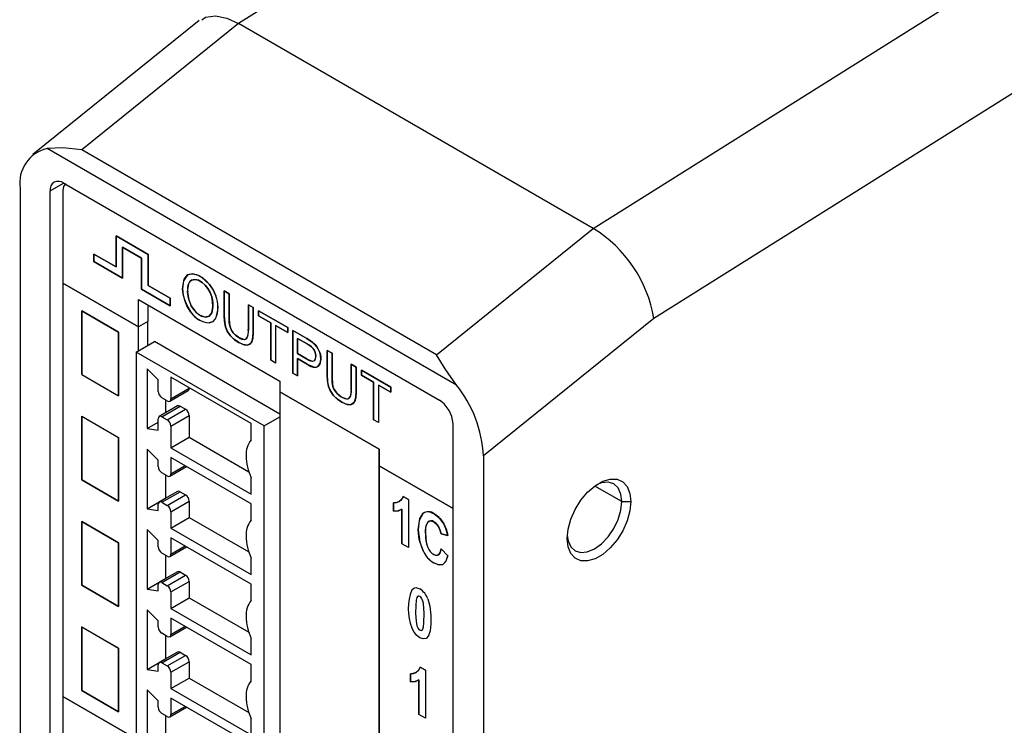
# Model space of a CAD drawing. Header units: millimetres. Extents: x 0 to 1397, y 0 to 1080.
# Tile 20 of 23: x 907 to 1003, y 802 to 870. Entities that reach past the tile are written whole.
import ezdxf

# ---------------------------------------------------------------- set-up
doc = ezdxf.new("R2010")
doc.units = ezdxf.units.MM
doc.header["$LTSCALE"] = 5

msp = doc.modelspace()

# ---------------------------------------------------------------- linework, layer by layer
for p, q in [((962.933, 849.97), (1056.058, 908.424)), ((944.182, 879.631), (928.55, 869.819)), ((924.763, 870.128), (908.647, 857.15)), ((928.55, 869.819), (913.368, 857.593)), ((962.933, 849.97), (928.55, 869.819)), ((1013.851, 869.515), (968.82, 841.249)), ((949.682, 834.805), (910.012, 857.707)), ((947.751, 837.744), (913.368, 857.593)), ((910.308, 853.605), (911.617, 854.36)), ((911.629, 854.367), (948.064, 833.334)), ((907.396, 853.865), (907.396, 675.638)), ((910.308, 672.591), (910.308, 853.605)), ((911.545, 853.677), (911.545, 844.678)), ((947.751, 837.744), (962.933, 849.97)), ((916.709, 849.242), (916.709, 846.242)), ((919.802, 847.457), (916.709, 849.242)), ((916.709, 849.242), (919.802, 847.457)), ((916.709, 846.242), (916.709, 849.242)), ((914.553, 847.487), (914.553, 846.767)), ((916.709, 846.242), (914.553, 847.487)), ((914.553, 847.487), (916.709, 846.242)), ((914.553, 846.767), (914.553, 847.487)), ((917.333, 848.162), (919.178, 847.097)), ((917.333, 845.162), (917.333, 848.162)), ((919.178, 847.097), (917.333, 848.162)), ((917.333, 848.162), (917.333, 845.162)), ((919.802, 844.457), (919.802, 847.457)), ((919.802, 847.457), (919.802, 844.457)), ((914.553, 846.767), (917.333, 845.162)), ((917.333, 845.162), (914.553, 846.767)), ((919.178, 847.097), (919.178, 844.097)), ((919.178, 844.097), (919.178, 847.097)), ((911.545, 844.678), (911.545, 804.645)), ((918.871, 840.449), (911.545, 844.678)), ((911.545, 844.678), (918.871, 840.449)), ((919.178, 844.097), (921.958, 842.492)), ((921.958, 842.492), (919.178, 844.097)), ((921.958, 843.212), (919.802, 844.457)), ((919.802, 844.457), (921.958, 843.212)), ((927.183, 843.922), (927.183, 841.54)), ((927.656, 843.65), (927.183, 843.922)), ((927.183, 843.922), (927.656, 843.65)), ((927.183, 841.54), (927.183, 843.922)), ((927.656, 841.27), (927.656, 843.65)), ((927.656, 843.65), (927.656, 841.27)), ((918.871, 843.079), (932.58, 835.164)), ((918.871, 840.449), (918.871, 843.079)), ((921.958, 842.492), (921.958, 843.212)), ((921.958, 843.212), (921.958, 842.492)), ((913.384, 835.83), (913.384, 841.988)), ((913.384, 841.988), (916.948, 839.931)), ((913.386, 841.983), (913.39, 841.985)), ((913.386, 841.983), (913.386, 835.831)), ((916.948, 839.926), (913.386, 841.983)), ((919.769, 842.56), (919.769, 840.968)), ((929.992, 842.301), (929.52, 842.574)), ((929.52, 842.574), (929.52, 840.194)), ((929.52, 842.574), (929.992, 842.301)), ((929.52, 840.194), (929.52, 842.574)), ((929.992, 839.918), (929.992, 842.301)), ((929.992, 842.301), (929.992, 839.918)), ((930.511, 842.001), (930.511, 841.515)), ((933.342, 840.367), (930.511, 842.001)), ((930.511, 842.001), (933.342, 840.367)), ((930.511, 841.515), (930.511, 842.001)), ((919.769, 840.968), (918.871, 840.449)), ((919.769, 840.968), (918.871, 840.449)), ((919.769, 838.629), (919.769, 840.968)), ((930.511, 841.515), (931.688, 840.835)), ((931.688, 840.835), (930.511, 841.515)), ((931.688, 840.835), (931.688, 837.198)), ((931.688, 837.198), (931.688, 840.835)), ((968.82, 841.249), (952.298, 827.944)), ((916.948, 839.931), (916.948, 839.926)), ((916.948, 833.774), (916.948, 839.926)), ((916.948, 839.926), (916.948, 833.772)), ((918.871, 838.111), (918.871, 840.449)), ((932.16, 840.563), (933.342, 839.881)), ((932.16, 840.563), (932.16, 836.925)), ((932.16, 840.563), (932.16, 836.925)), ((933.342, 839.881), (932.16, 840.563)), ((933.342, 839.881), (933.342, 840.367)), ((933.342, 840.367), (933.342, 839.881)), ((933.827, 840.087), (933.827, 835.963)), ((935.174, 839.31), (933.827, 840.087)), ((933.827, 840.087), (935.174, 839.31)), ((933.827, 835.963), (933.827, 840.087)), ((918.663, 837.991), (920.432, 839.011)), ((932.58, 831.998), (920.432, 839.011)), ((934.299, 839.328), (935.213, 838.801)), ((934.299, 837.854), (934.299, 839.328)), ((934.299, 839.328), (934.299, 837.854)), ((935.213, 838.801), (934.299, 839.328)), ((918.663, 837.991), (918.663, 760.216)), ((931.038, 830.847), (918.663, 837.991)), ((929.745, 838.842), (929.431, 838.66)), ((937.162, 838.162), (937.162, 835.779)), ((937.634, 837.889), (937.162, 838.162)), ((937.162, 838.162), (937.634, 837.889)), ((937.162, 835.779), (937.162, 838.162)), ((932.16, 836.925), (931.688, 837.198)), ((932.16, 836.925), (931.688, 837.198)), ((935.222, 837.321), (934.299, 837.854)), ((934.299, 837.854), (935.222, 837.321)), ((934.299, 837.367), (935.215, 836.838)), ((934.299, 835.691), (934.299, 837.367)), ((934.299, 837.367), (934.299, 835.691)), ((935.215, 836.838), (934.299, 837.367)), ((937.634, 835.509), (937.634, 837.889)), ((937.634, 837.889), (937.634, 835.509)), ((920.785, 835.305), (919.724, 836.363)), ((919.724, 836.363), (919.724, 830.587)), ((939.97, 836.541), (939.498, 836.813)), ((939.498, 836.813), (939.498, 834.434)), ((939.498, 836.813), (939.97, 836.541)), ((939.498, 834.434), (939.498, 836.813)), ((939.97, 834.158), (939.97, 836.541)), ((939.97, 836.541), (939.97, 834.158)), ((940.489, 836.241), (940.489, 835.754)), ((943.32, 834.607), (940.489, 836.241)), ((940.489, 836.241), (943.32, 834.607)), ((940.489, 835.754), (940.489, 836.241)), ((913.386, 835.831), (916.948, 833.774)), ((920.785, 834.189), (920.785, 835.305)), ((929.8, 831.078), (922.022, 835.569)), ((922.022, 835.569), (922.022, 833.475)), ((932.58, 835.164), (932.58, 834.148)), ((933.827, 835.963), (934.299, 835.691)), ((934.299, 835.691), (933.827, 835.963)), ((940.489, 835.754), (941.666, 835.075)), ((941.666, 835.075), (940.489, 835.754)), ((941.666, 835.075), (941.666, 831.438)), ((941.666, 831.438), (941.666, 835.075)), ((921.918, 833.246), (923.687, 834.267)), ((922.022, 833.475), (923.79, 834.496)), ((923.79, 834.548), (923.79, 834.496)), ((942.189, 828.601), (932.58, 834.148)), ((932.58, 834.148), (932.58, 668.029)), ((932.58, 834.148), (942.189, 828.601)), ((942.138, 834.802), (943.32, 834.12)), ((942.138, 834.802), (942.138, 831.165)), ((942.138, 834.802), (942.138, 831.165)), ((943.32, 834.12), (942.138, 834.802)), ((943.32, 834.12), (943.32, 834.607)), ((943.32, 834.607), (943.32, 834.12)), ((921.668, 833.271), (921.138, 833.577)), ((921.492, 833.372), (921.492, 832.113)), ((922.657, 832.785), (920.888, 831.764)), ((921.138, 831.74), (922.907, 832.761)), ((921.668, 831.434), (923.437, 832.454)), ((922.907, 832.761), (923.437, 832.454)), ((939.723, 833.081), (939.409, 832.9)), ((913.384, 825.622), (913.384, 831.78)), ((913.385, 831.78), (916.948, 829.723)), ((913.386, 831.778), (913.386, 825.626)), ((920.785, 830.42), (920.785, 831.536)), ((921.138, 831.74), (921.668, 831.434)), ((922.022, 830.821), (923.79, 831.842)), ((923.79, 831.842), (923.79, 829.749)), ((931.038, 830.847), (932.58, 831.737)), ((942.138, 831.165), (941.666, 831.438)), ((942.138, 831.165), (941.666, 831.438)), ((919.724, 830.587), (920.785, 831.199)), ((919.724, 830.587), (920.785, 830.42)), ((922.022, 830.821), (922.022, 828.728)), ((929.8, 829.495), (929.8, 831.078)), ((931.038, 753.073), (931.038, 830.847)), ((949.385, 650.032), (949.385, 831.046)), ((916.948, 829.723), (916.948, 823.569)), ((916.948, 823.569), (916.948, 829.722)), ((922.022, 828.728), (923.79, 829.749)), ((923.79, 829.749), (929.572, 826.412)), ((920.785, 827.527), (919.724, 828.585)), ((919.724, 828.585), (919.724, 822.809)), ((922.022, 828.728), (929.8, 824.238)), ((942.189, 662.482), (942.189, 828.601)), ((942.189, 828.601), (942.189, 826.988)), ((920.785, 826.922), (920.785, 827.527)), ((929.8, 823.3), (922.022, 827.79)), ((922.022, 827.79), (922.022, 826.208)), ((952.298, 827.944), (952.298, 649.717)), ((921.918, 825.979), (923.539, 826.914)), ((922.022, 826.208), (923.393, 826.999)), ((949.385, 822.834), (942.189, 826.988)), ((942.189, 826.988), (942.189, 788.589)), ((942.189, 826.988), (949.385, 822.834)), ((913.388, 825.624), (913.384, 825.622)), ((916.948, 823.565), (913.384, 825.622)), ((913.386, 825.626), (916.948, 823.569)), ((921.668, 826.004), (921.138, 826.31)), ((921.492, 826.105), (921.492, 823.83)), ((929.8, 824.238), (929.8, 825.821)), ((965.706, 823.509), (963.088, 825.021)), ((919.724, 822.809), (921.492, 823.83)), ((922.657, 824.497), (920.888, 823.477)), ((921.138, 823.452), (922.907, 824.473)), ((921.492, 823.83), (921.498, 823.829)), ((921.668, 823.146), (923.437, 824.167)), ((922.907, 824.473), (923.437, 824.167)), ((945.029, 823.727), (944.52, 824.021)), ((944.52, 824.021), (945.029, 823.727)), ((945.029, 823.727), (945.029, 819.072)), ((945.029, 823.727), (945.029, 819.072)), ((916.948, 823.569), (916.948, 823.565)), ((919.724, 822.809), (920.785, 822.642)), ((920.785, 822.642), (920.785, 823.248)), ((921.138, 823.452), (921.668, 823.146)), ((922.022, 822.533), (923.79, 823.554)), ((923.79, 823.554), (923.79, 821.972)), ((929.8, 821.717), (929.8, 823.3)), ((943.582, 823.391), (943.582, 822.584)), ((943.582, 822.584), (943.582, 823.391)), ((944.399, 822.787), (944.399, 819.436)), ((944.399, 819.436), (944.399, 822.787)), ((965.706, 823.509), (966.59, 823.509)), ((922.022, 822.533), (922.022, 820.951)), ((922.022, 820.951), (923.79, 821.972)), ((923.79, 821.972), (929.572, 818.634)), ((913.384, 815.414), (913.384, 821.571)), ((913.386, 821.577), (916.948, 819.521)), ((913.386, 821.57), (913.386, 821.577)), ((916.948, 819.514), (913.386, 821.57)), ((913.386, 821.57), (913.386, 815.423)), ((920.785, 819.75), (919.724, 820.808)), ((919.724, 820.808), (919.724, 815.031)), ((922.022, 820.951), (929.8, 816.461)), ((946.912, 821.535), (947.09, 821.638)), ((929.8, 815.522), (922.022, 820.013)), ((922.022, 820.013), (922.022, 818.43)), ((948.861, 820.221), (948.203, 820.379)), ((948.203, 820.379), (948.861, 820.221)), ((916.948, 819.521), (916.948, 813.366)), ((916.948, 813.366), (916.948, 819.514)), ((920.785, 819.145), (920.785, 819.75)), ((921.918, 818.201), (923.539, 819.137)), ((922.022, 818.43), (923.393, 819.221)), ((945.029, 819.072), (944.399, 819.436)), ((945.029, 819.072), (944.399, 819.436)), ((948.222, 818.934), (948.866, 818.275)), ((948.866, 818.275), (948.222, 818.934)), ((921.668, 818.226), (921.138, 818.532)), ((921.492, 818.328), (921.492, 816.052)), ((929.8, 816.461), (929.8, 818.043)), ((919.724, 815.031), (921.492, 816.052)), ((922.657, 816.72), (920.888, 815.699)), ((921.138, 815.674), (922.907, 816.695)), ((921.492, 816.052), (921.498, 816.051)), ((921.668, 815.368), (923.437, 816.389)), ((922.907, 816.695), (923.437, 816.389)), ((913.392, 815.419), (913.384, 815.414)), ((916.948, 813.357), (913.384, 815.414)), ((913.386, 815.423), (916.948, 813.366)), ((919.724, 815.031), (920.785, 814.865)), ((920.785, 814.865), (920.785, 815.47)), ((921.138, 815.674), (921.668, 815.368)), ((922.022, 814.756), (923.79, 815.777)), ((923.79, 815.777), (923.79, 814.194)), ((929.8, 813.94), (929.8, 815.522)), ((922.022, 814.756), (922.022, 813.173)), ((922.022, 813.173), (923.79, 814.194)), ((923.79, 814.194), (929.572, 810.857)), ((916.948, 813.366), (916.948, 813.357)), ((922.022, 813.173), (929.8, 808.683)), ((920.785, 811.972), (919.724, 813.03)), ((919.724, 813.03), (919.724, 807.254)), ((929.8, 807.745), (922.022, 812.235)), ((922.022, 812.235), (922.022, 810.653)), ((913.384, 805.207), (913.384, 811.364)), ((913.386, 811.374), (916.948, 809.318)), ((913.386, 811.363), (913.386, 811.374)), ((913.386, 811.363), (913.395, 811.369)), ((913.386, 811.363), (913.386, 805.22)), ((916.948, 809.307), (913.386, 811.363)), ((920.785, 811.367), (920.785, 811.972)), ((921.918, 810.424), (923.539, 811.359)), ((922.022, 810.653), (923.393, 811.444)), ((921.668, 810.448), (921.138, 810.755)), ((921.492, 810.55), (921.492, 808.275)), ((929.8, 808.683), (929.8, 810.266)), ((916.948, 809.318), (916.948, 803.163)), ((916.948, 803.163), (916.948, 809.307)), ((922.657, 808.942), (920.888, 807.921)), ((921.138, 807.897), (922.907, 808.918)), ((921.668, 807.591), (923.437, 808.611)), ((922.907, 808.918), (923.437, 808.611)), ((919.724, 807.254), (921.492, 808.275)), ((920.785, 807.087), (920.785, 807.693)), ((921.138, 807.897), (921.668, 807.591)), ((921.492, 808.275), (921.498, 808.274)), ((922.022, 806.978), (923.79, 807.999)), ((923.79, 807.999), (923.79, 806.417)), ((929.8, 806.162), (929.8, 807.745)), ((946.69, 807.179), (946.18, 807.474)), ((946.18, 807.474), (946.69, 807.179)), ((919.724, 807.254), (920.785, 807.087)), ((922.022, 806.978), (922.022, 805.396)), ((945.243, 806.844), (945.243, 806.037)), ((945.243, 806.037), (945.243, 806.844)), ((946.69, 807.179), (946.69, 802.524)), ((946.69, 807.179), (946.69, 802.524)), ((922.022, 805.396), (923.79, 806.417)), ((923.79, 806.417), (929.572, 803.079)), ((946.06, 806.239), (946.06, 802.888)), ((946.06, 802.888), (946.06, 806.239)), ((911.545, 804.645), (918.663, 800.535)), ((918.663, 800.535), (911.545, 804.645)), ((911.545, 804.645), (911.545, 763.02)), ((913.396, 805.214), (913.384, 805.207)), ((916.948, 803.15), (913.384, 805.207)), ((913.386, 805.22), (916.948, 803.163)), ((920.785, 804.205), (919.724, 805.263)), ((919.724, 805.263), (919.724, 799.487)), ((922.022, 805.396), (929.8, 800.905)), ((920.785, 803.6), (920.785, 804.205)), ((921.918, 802.656), (923.539, 803.592)), ((929.8, 799.978), (922.022, 804.468)), ((922.022, 804.468), (922.022, 802.885)), ((922.022, 802.885), (923.393, 803.677)), ((916.948, 803.163), (916.948, 803.15)), ((921.668, 802.681), (921.138, 802.987)), ((921.492, 802.783), (921.492, 800.507)), ((946.69, 802.524), (946.06, 802.888)), ((946.69, 802.524), (946.06, 802.888)), ((929.8, 800.905), (929.8, 802.488))]:
    msp.add_line(p, q)
at = {"flags": 128}
for points in [[(924.997, 870.192), (925.361, 870.456), (926.342, 870.572), (927.438, 870.337), (928.55, 869.819)], [(913.368, 857.593), (911.545, 857.774), (910.012, 857.707)], [(911.839, 854.287), (911.769, 854.264), (911.604, 854.03), (911.545, 853.677)], [(925.754, 844.548), (925.443, 844.893), (925.106, 845.177), (924.685, 845.43), (924.103, 845.592), (923.629, 845.466)], [(923.629, 845.466), (924.025, 845.591), (924.497, 845.509), (924.979, 845.264), (925.754, 844.548)], [(923.629, 845.466), (923.244, 844.899), (923.152, 844.134)], [(923.152, 844.134), (923.301, 845.058), (923.629, 845.466)], [(923.639, 843.845), (923.752, 844.655), (923.859, 844.846), (924.001, 844.965)], [(924.001, 844.965), (924.327, 845.04), (924.701, 844.948), (925.037, 844.752), (925.336, 844.485), (925.603, 844.148), (925.815, 843.765), (925.967, 843.343), (926.033, 843.048), (926.071, 842.744), (926.079, 842.397), (925.983, 841.808), (925.735, 841.464)], [(925.735, 841.464), (925.983, 841.808), (926.079, 842.397), (926.056, 842.897), (925.967, 843.343), (925.815, 843.765), (925.603, 844.148), (925.336, 844.485), (925.037, 844.752), (924.701, 844.948), (924.327, 845.04), (924.001, 844.965)], [(923.152, 844.134), (923.216, 843.507), (923.356, 842.987)], [(923.356, 842.987), (923.191, 843.645), (923.152, 844.134)], [(923.986, 842.47), (923.706, 843.211), (923.639, 843.845)], [(923.639, 843.845), (923.748, 843.046), (923.986, 842.47)], [(926.359, 843.438), (926.066, 844.086), (925.754, 844.548)], [(925.754, 844.548), (926.139, 843.953), (926.359, 843.438)], [(923.356, 842.987), (923.646, 842.339), (923.958, 841.871)], [(923.958, 841.871), (923.574, 842.473), (923.356, 842.987)], [(925.735, 841.464), (925.29, 841.372), (924.734, 841.615), (924.326, 841.979), (923.986, 842.47)], [(923.986, 842.47), (924.43, 841.868), (924.982, 841.472), (925.395, 841.363), (925.735, 841.464)], [(925.727, 840.824), (926.12, 840.958), (926.348, 841.215)], [(926.348, 841.215), (926.045, 840.911), (925.727, 840.824)], [(927.183, 841.54), (927.226, 840.868), (927.32, 840.427)], [(927.32, 840.427), (927.21, 841.001), (927.183, 841.54)], [(927.743, 840.428), (927.673, 840.842), (927.656, 841.27)], [(927.656, 841.27), (927.683, 840.741), (927.743, 840.428)], [(927.32, 840.427), (927.53, 839.938), (927.775, 839.586)], [(927.775, 839.586), (927.475, 840.039), (927.32, 840.427)], [(928.04, 839.864), (927.843, 840.169), (927.743, 840.428)], [(927.743, 840.428), (927.878, 840.101), (928.04, 839.864)], [(928.555, 839.429), (928.243, 839.652), (928.04, 839.864)], [(928.04, 839.864), (928.305, 839.6), (928.555, 839.429)], [(929.52, 840.194), (929.45, 839.522), (929.385, 839.367), (929.298, 839.273)], [(929.87, 839.001), (929.969, 839.435), (929.992, 839.918)], [(929.992, 839.918), (929.954, 839.324), (929.87, 839.001)], [(927.775, 839.586), (928.19, 839.186), (928.596, 838.912)], [(928.596, 838.912), (928.092, 839.267), (927.775, 839.586)], [(928.555, 839.429), (929.045, 839.232), (929.186, 839.231), (929.298, 839.273)], [(928.596, 838.912), (929.112, 838.686), (929.431, 838.66)], [(929.431, 838.66), (929.012, 838.717), (928.596, 838.912)], [(929.431, 838.66), (929.725, 838.79), (929.87, 839.001)], [(929.87, 839.001), (929.673, 838.749), (929.431, 838.66)], [(935.717, 838.957), (935.454, 839.14), (935.174, 839.31)], [(935.174, 839.31), (935.519, 839.098), (935.717, 838.957)], [(936.158, 838.509), (935.932, 838.77), (935.717, 838.957)], [(935.717, 838.957), (935.985, 838.717), (936.158, 838.509)], [(935.213, 838.801), (935.509, 838.618), (935.654, 838.509)], [(935.654, 838.509), (935.456, 838.653), (935.213, 838.801)], [(935.654, 838.509), (935.839, 838.297), (935.952, 838.094)], [(935.952, 838.094), (935.803, 838.347), (935.654, 838.509)], [(935.952, 838.094), (936.043, 837.812), (936.065, 837.585)], [(936.065, 837.585), (936.03, 837.873), (935.952, 838.094)], [(936.444, 837.946), (936.301, 838.28), (936.158, 838.509)], [(936.158, 838.509), (936.335, 838.212), (936.444, 837.946)], [(936.553, 837.321), (936.519, 837.668), (936.444, 837.946)], [(936.444, 837.946), (936.532, 837.593), (936.553, 837.321)], [(935.222, 837.321), (935.652, 837.135), (935.775, 837.122), (935.873, 837.142)], [(935.873, 837.142), (935.966, 837.212), (936.028, 837.324), (936.065, 837.585)], [(936.263, 836.598), (936.496, 836.922), (936.553, 837.321)], [(936.553, 837.321), (936.462, 836.835), (936.263, 836.598)], [(949.682, 834.805), (948.609, 836.377), (947.751, 837.744)], [(935.215, 836.838), (935.917, 836.548), (936.113, 836.542), (936.263, 836.598)], [(937.162, 835.779), (937.204, 835.108), (937.298, 834.667)], [(937.298, 834.667), (937.188, 835.241), (937.162, 835.779)], [(937.721, 834.668), (937.651, 835.082), (937.634, 835.509)], [(937.634, 835.509), (937.661, 834.981), (937.721, 834.668)], [(937.298, 834.667), (937.508, 834.178), (937.754, 833.826)], [(937.754, 833.826), (937.453, 834.279), (937.298, 834.667)], [(938.018, 834.104), (937.821, 834.409), (937.721, 834.668)], [(937.721, 834.668), (937.856, 834.341), (938.018, 834.104)], [(938.533, 833.668), (938.222, 833.892), (938.018, 834.104)], [(938.018, 834.104), (938.283, 833.839), (938.533, 833.668)], [(939.498, 834.434), (939.428, 833.762), (939.363, 833.607), (939.276, 833.512)], [(939.849, 833.241), (939.947, 833.674), (939.97, 834.158)], [(939.97, 834.158), (939.932, 833.564), (939.849, 833.241)], [(937.754, 833.826), (938.168, 833.425), (938.574, 833.152)], [(938.574, 833.152), (938.07, 833.506), (937.754, 833.826)], [(938.533, 833.668), (939.023, 833.471), (939.164, 833.47), (939.276, 833.512)], [(938.574, 833.152), (939.091, 832.926), (939.409, 832.9)], [(939.409, 832.9), (938.99, 832.957), (938.574, 833.152)], [(939.409, 832.9), (939.703, 833.03), (939.849, 833.241)], [(939.849, 833.241), (939.651, 832.989), (939.409, 832.9)], [(948.999, 832.349), (948.512, 832.986), (948.064, 833.334)], [(949.385, 831.046), (949.259, 831.77), (948.999, 832.349)], [(960.414, 819.944), (960.504, 820.849), (960.768, 821.805), (961.191, 822.757), (961.748, 823.649), (962.407, 824.429), (963.13, 825.052), (963.875, 825.482), (964.597, 825.693), (965.256, 825.674), (965.814, 825.426), (966.237, 824.962), (966.501, 824.311), (966.59, 823.509)], [(965.706, 823.509), (965.616, 824.248), (965.352, 824.833), (964.931, 825.223), (964.383, 825.392), (963.745, 825.329), (963.272, 825.15)], [(944.52, 824.021), (944.343, 823.69), (944.127, 823.517)], [(944.127, 823.517), (944.39, 823.751), (944.52, 824.021)], [(944.127, 823.517), (943.817, 823.401), (943.582, 823.391)], [(943.582, 823.391), (943.883, 823.417), (944.127, 823.517)], [(943.582, 822.584), (944.067, 822.622), (944.399, 822.787)], [(944.399, 822.787), (943.969, 822.598), (943.582, 822.584)], [(966.59, 823.509), (966.501, 822.604), (966.237, 821.648), (965.814, 820.696), (965.256, 819.805), (964.597, 819.025), (963.875, 818.402), (963.13, 817.972), (962.407, 817.76), (961.748, 817.779), (961.191, 818.028), (960.768, 818.491), (960.504, 819.143), (960.414, 819.944)], [(960.423, 820.214), (960.504, 819.716), (960.769, 819.131), (961.189, 818.741), (961.737, 818.572), (962.375, 818.635), (963.06, 818.926), (963.745, 819.426), (964.383, 820.099), (964.931, 820.901), (965.352, 821.777), (965.616, 822.667), (965.706, 823.509)], [(945.996, 820.792), (946.142, 821.875), (946.46, 822.382)], [(946.46, 822.382), (946.086, 821.684), (945.996, 820.792)], [(946.46, 822.382), (946.708, 822.519), (946.999, 822.54), (947.544, 822.338)], [(947.544, 822.338), (948.108, 821.876), (948.471, 821.366)], [(948.471, 821.366), (947.996, 821.993), (947.544, 822.338)], [(946.457, 818.741), (946.086, 819.841), (945.996, 820.792)], [(945.996, 820.792), (946.141, 819.595), (946.457, 818.741)], [(946.682, 820.456), (946.754, 821.211), (946.912, 821.535)], [(946.912, 821.535), (947.052, 821.632), (947.213, 821.658), (947.508, 821.559)], [(947.951, 821.102), (947.72, 821.397), (947.508, 821.559)], [(947.508, 821.559), (947.773, 821.342), (947.951, 821.102)], [(948.203, 820.379), (948.093, 820.809), (947.951, 821.102)], [(947.951, 821.102), (948.123, 820.722), (948.203, 820.379)], [(948.471, 821.366), (948.724, 820.779), (948.861, 820.221)], [(948.861, 820.221), (948.678, 820.916), (948.471, 821.366)], [(946.682, 820.456), (946.752, 819.593), (946.906, 819.08)], [(947.945, 818.345), (948.126, 818.592), (948.222, 818.934)], [(948.222, 818.934), (948.093, 818.521), (947.945, 818.345)], [(947.49, 818.373), (947.763, 818.289), (947.945, 818.345)], [(947.945, 818.345), (947.708, 818.292), (947.49, 818.373)], [(948.866, 818.275), (948.634, 817.668), (948.364, 817.426)], [(948.364, 817.426), (948.695, 817.769), (948.866, 818.275)], [(948.364, 817.426), (947.921, 817.392), (947.501, 817.565)], [(947.501, 817.565), (948.024, 817.376), (948.364, 817.426)], [(945.369, 814.977), (945.549, 815.127), (945.757, 815.177), (946.142, 815.057)], [(945.369, 814.977), (945.549, 815.127), (945.757, 815.177), (946.142, 815.057)], [(946.917, 814.083), (947.114, 813.388), (947.206, 812.475), (947.205, 811.652), (947.139, 810.997), (946.987, 810.506), (946.758, 810.264), (946.477, 810.204), (946.144, 810.321), (945.845, 810.552), (945.587, 810.875), (945.369, 811.291)], [(946.917, 814.083), (947.114, 813.388), (947.206, 812.475), (947.205, 811.652), (947.139, 810.997), (946.987, 810.506), (946.758, 810.264), (946.477, 810.204), (946.144, 810.321), (945.845, 810.552), (945.587, 810.875), (945.369, 811.291)], [(946.143, 814.319), (946.06, 814.352), (945.984, 814.349), (945.918, 814.309), (945.859, 814.233), (945.783, 813.969), (945.742, 813.445), (945.735, 812.682), (945.771, 811.929), (945.855, 811.483), (945.913, 811.339), (945.98, 811.221), (946.054, 811.129), (946.167, 811.047), (946.274, 811.024), (946.367, 811.065), (946.443, 811.171)], [(946.143, 814.319), (946.06, 814.352), (945.984, 814.349), (945.918, 814.309), (945.859, 814.233), (945.783, 813.969), (945.742, 813.445), (945.735, 812.682), (945.771, 811.929), (945.855, 811.483), (945.913, 811.339), (945.98, 811.221), (946.054, 811.129), (946.167, 811.047), (946.274, 811.024), (946.367, 811.065), (946.443, 811.171)], [(946.443, 811.171), (946.501, 811.394), (946.538, 811.782), (946.551, 812.706), (946.49, 813.648), (946.442, 813.863), (946.383, 814.021), (946.313, 814.15), (946.233, 814.25), (946.143, 814.319)], [(946.443, 811.171), (946.501, 811.394), (946.538, 811.782), (946.551, 812.706), (946.49, 813.648), (946.442, 813.863), (946.383, 814.021), (946.313, 814.15), (946.233, 814.25), (946.143, 814.319)], [(946.18, 807.474), (946.003, 807.143), (945.788, 806.969)], [(945.788, 806.969), (946.05, 807.203), (946.18, 807.474)], [(945.788, 806.969), (945.478, 806.854), (945.243, 806.844)], [(945.243, 806.844), (945.544, 806.869), (945.788, 806.969)], [(945.243, 806.037), (945.727, 806.075), (946.06, 806.239)], [(946.06, 806.239), (945.629, 806.05), (945.243, 806.037)]]:
    msp.add_lwpolyline(points, dxfattribs=at)
for centre, radius, start, end in [((910.776, 854.375), 3.418, 102.91664, 188.58291), ((911.191, 853.722), 0.89, 123.88663, 187.55203), ((911.077, 853.565), 0.974, 55.45681, 113.11871), ((956.387, 839.204), 12.6, 9.34096, 58.69815), ((924.752, 844.104), 1.142, 131.09109, 193.11864), ((923.758, 842.339), 2.824, 336.5361, 22.89883), ((923.537, 842.34), 3.028, 338.18277, 21.25216), ((925.966, 843.245), 2.433, 214.37034, 264.34481), ((925.874, 843.088), 2.269, 212.42905, 266.2861), ((928.456, 839.962), 1.088, 320.66534, 12.27628), ((929.054, 839.959), 0.729, 226.74751, 289.52907), ((935.734, 837.909), 0.779, 229.00405, 280.29237), ((935.611, 837.519), 0.459, 304.74825, 8.2967), ((935.938, 837.585), 1.039, 225.9397, 288.20745), ((921.552, 834.224), 0.768, 182.60548, 237.39452), ((923.545, 834.469), 0.246, 305.01333, 6.29885), ((938.434, 834.202), 1.088, 320.66534, 12.27628), ((940.601, 827.414), 11.709, 2.59266, 39.14154), ((921.806, 833.44), 0.218, 230.79671, 9.21404), ((939.032, 834.199), 0.729, 226.74751, 289.52907), ((922.76, 832.556), 0.251, 54.38242, 114.30712), ((923.023, 831.807), 0.768, 2.60548, 57.39452), ((921, 831.571), 0.218, 50.79671, 189.21404), ((921.254, 830.786), 0.768, 2.60548, 57.39452), ((931.583, 828.071), 2.282, 141.39703, 183.21394), ((934.654, 828.071), 5.35, 181.36977, 204.8787), ((921.552, 826.957), 0.768, 182.60548, 237.39452), ((921.806, 826.173), 0.218, 230.79671, 9.21404), ((922.76, 824.268), 0.251, 54.38242, 114.30712), ((923.023, 823.519), 0.768, 2.60548, 57.39452), ((921, 823.283), 0.218, 50.79671, 189.21404), ((921.254, 822.498), 0.768, 2.60548, 57.39452), ((931.583, 820.294), 2.282, 141.39703, 183.21394), ((946.972, 821.615), 0.922, 51.67699, 123.72712), ((948.213, 820.693), 1.55, 147.07126, 188.78365), ((947.224, 821.194), 0.462, 52.08732, 132.38615), ((934.654, 820.294), 5.35, 181.36977, 204.8787), ((949.987, 820.289), 3.309, 177.10585, 201.43702), ((921.552, 819.179), 0.768, 182.60548, 237.39452), ((948.313, 819.647), 1.516, 201.95463, 237.15842), ((948.258, 819.602), 1.449, 201.11329, 237.99976), ((921.806, 818.395), 0.218, 230.79671, 9.21404), ((948.874, 819.836), 2.653, 204.36566, 238.8482), ((948.939, 819.893), 2.736, 204.90324, 238.31062), ((922.76, 816.491), 0.251, 54.38242, 114.30712), ((923.023, 815.742), 0.768, 2.60548, 57.39452), ((921, 815.505), 0.218, 50.79671, 189.21404), ((921.254, 814.721), 0.768, 2.60548, 57.39452), ((945.123, 813.451), 1.903, 19.41191, 57.60817), ((945.123, 813.451), 1.903, 19.41191, 57.60817), ((949.875, 813.134), 4.868, 157.75499, 202.24501), ((949.875, 813.134), 4.868, 157.75499, 202.24501), ((931.583, 812.516), 2.282, 141.39703, 183.21394), ((934.654, 812.516), 5.35, 181.36977, 204.8787), ((921.552, 811.402), 0.768, 182.60548, 237.39452), ((921.806, 810.618), 0.218, 230.79671, 9.21404), ((922.76, 808.713), 0.251, 54.38242, 114.30712), ((923.023, 807.964), 0.768, 2.60548, 57.39452), ((921, 807.728), 0.218, 50.79671, 189.21404), ((921.254, 806.943), 0.768, 2.60548, 57.39452), ((931.583, 804.739), 2.282, 141.39703, 183.21394), ((934.654, 804.739), 5.35, 181.36977, 204.8787), ((921.552, 803.635), 0.768, 182.60548, 237.39452), ((921.806, 802.85), 0.218, 230.79671, 9.21404)]:
    msp.add_arc(centre, radius, start, end)

doc.saveas('drawing.dxf')
